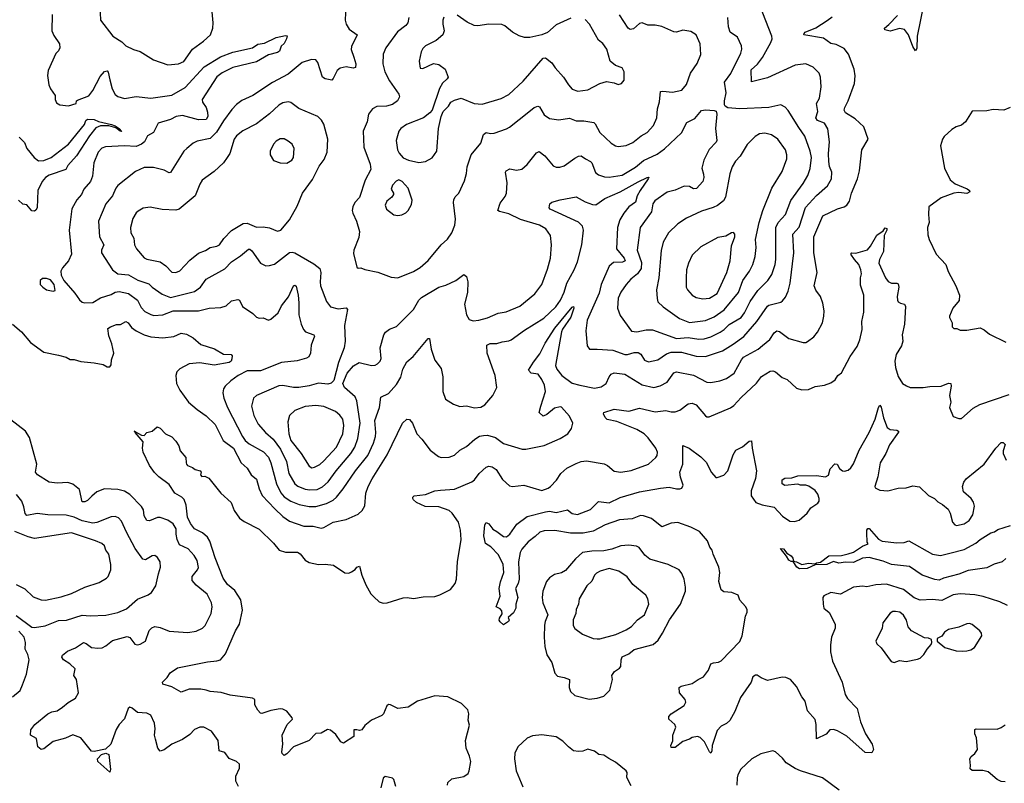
# Model space of a CAD drawing. Extents: x 1954683 to 2060285, y 904798 to 1016299.
# Tile 138 of 256: x 2042792 to 2050248, y 923320 to 929099. Entities that reach past the tile are written whole.
import ezdxf

# ---------------------------------------------------------------- set-up
doc = ezdxf.new("R2010")
doc.units = 0

msp = doc.modelspace()

# ---------------------------------------------------------------- linework, layer by layer
at = {"layer": '0CON10XD'}
for points in [[(2045263, 929207), (2045258, 929095), (2045264, 929065), (2045287.3, 929027.3), (2045348, 928985), (2045304.4, 928895), (2045303.4, 928873.4), (2045322.5, 928815), (2045337.5, 928765), (2045333.9, 928736.1), (2045317.5, 928732.5), (2045265, 928740.8), (2045218.8, 928731.2), (2045195, 928713.3), (2045166.9, 928653.1), (2045155, 928642), (2045105, 928650.8), (2045086.2, 928665), (2045050, 928775), (2045035, 928794.4), (2045002.8, 928797.2), (2044931.2, 928775), (2044824.2, 928685.8), (2044705.4, 928624.6), (2044558, 928525), (2044475, 928486.7), (2044433.8, 928456.2), (2044399.8, 928420.2), (2044335, 928332.9), (2044282, 928248), (2044235, 928198.8), (2044135, 928180), (2044105, 928164.4), (2044057.1, 928125), (2044036, 928104), (2043935, 927942), (2043925, 927939.2), (2043885, 927960), (2043805, 927981.4), (2043735, 927980), (2043670.2, 927949.8), (2043535.8, 927845), (2043520, 927825), (2043494.5, 927765), (2043444.7, 927705.3), (2043390, 927575), (2043395.6, 927455), (2043428.5, 927395), (2043410.5, 927355), (2043410.5, 927335), (2043495.4, 927205.4), (2043535, 927175.6), (2043615, 927169.1), (2043686.8, 927126.8), (2043768.8, 927098.8), (2043795, 927075.6), (2043872, 927022), (2043935, 926995.4), (2044115, 927040.6), (2044160.8, 927075), (2044205, 927135.8), (2044345, 927214.5), (2044395, 927265.6), (2044465, 927311.1), (2044525, 927362.9), (2044535, 927362.9), (2044550.2, 927350.2), (2044615, 927256), (2044655, 927237.1), (2044685, 927237.5), (2044720.6, 927249.4), (2044835, 927336.4), (2044855, 927340.4), (2044875, 927333.6), (2045020.2, 927250.2), (2045065.2, 927215.2), (2045073.2, 927185), (2045066.4, 927115), (2045070.6, 927085), (2045115.7, 926965), (2045146.5, 926926.5), (2045205, 926909.6), (2045265, 926917.1), (2045275.6, 926905.6), (2045251.9, 926785), (2045256.9, 926665), (2045248.6, 926615), (2045206, 926505), (2045172, 926368), (2045152, 926348), (2045125, 926339.4), (2045055, 926347.3), (2044985, 926326.8), (2044905, 926315.4), (2044865, 926315.4), (2044785, 926331.2), (2044755, 926329.1), (2044584.5, 926255.5), (2044562.5, 926235), (2044548.1, 926175), (2044565, 926103.3), (2044598.9, 926038.9), (2044654.5, 925975), (2044711.1, 925925), (2044767.4, 925847.4), (2044811.8, 925755), (2044829.6, 925665), (2044875.8, 925585.8), (2044897.9, 925567.9), (2044955, 925546.6), (2044988.5, 925541.5), (2045045, 925543.8)], [(2043399.2, 929205), (2043403.8, 929095), (2043496.2, 928975), (2043565, 928930.8), (2043595, 928900.6), (2043653.4, 928873.4), (2043705, 928858.9), (2043805, 928794.3), (2043915, 928756)], [(2045035, 925414.6), (2045115, 925438.5), (2045165, 925463.8), (2045191.1, 925485), (2045242.7, 925547.3), (2045333.9, 925685), (2045428.6, 925801.4), (2045471.1, 925895), (2045486.9, 925945), (2045490, 925975), (2045480.7, 926065), (2045516.2, 926165), (2045527.8, 926242.2), (2045585, 926270.6), (2045645, 926337.5), (2045677.1, 926392.9), (2045692.9, 926455), (2045725, 926509.2), (2045770.8, 926549.2), (2045885, 926686.7), (2045895.8, 926685.8), (2045908.6, 926605), (2045935, 926522.5), (2045985, 926460), (2045997.5, 926395), (2045997.5, 926285), (2046016.1, 926226.1), (2046078.3, 926188.3), (2046125, 926172), (2046175, 926175.8), (2046235, 926161.4), (2046285, 926167.5), (2046315, 926183.8), (2046375.8, 926255), (2046404.3, 926315), (2046391.8, 926405), (2046333.1, 926575), (2046328.8, 926635), (2046355, 926648.6), (2046405, 926648.6), (2046445, 926661.4), (2046495, 926667.5), (2046513.2, 926676.8), (2046615, 926748.5), (2046761.2, 926838.8), (2046852.1, 926925), (2046887.9, 926975), (2046915.6, 927035.6), (2046936.4, 927105), (2046990.9, 927205), (2047015, 927266.2), (2047048.5, 927395), (2047062.5, 927505), (2047053.5, 927535), (2047025, 927565.4), (2046808.8, 927665), (2046801.2, 927675), (2046806.2, 927705), (2046822.4, 927717.6), (2046885, 927735.6), (2047005, 927757.5), (2047075, 927719.5), (2047129.8, 927699.8), (2047155, 927698.9), (2047224.3, 927745), (2047340, 927795), (2047475, 927872), (2047545, 927905.6), (2047555.9, 927905.9), (2047552, 927895), (2047489.6, 927805), (2047468.8, 927765), (2047455, 927718.9), (2047405, 927683.6), (2047366.1, 927635), (2047337.3, 927585), (2047319.5, 927525), (2047310.6, 927365), (2047368.5, 927295), (2047376.2, 927275), (2047357.5, 927265), (2047288, 927262), (2047255, 927234.3), (2047196.6, 927095), (2047179.9, 927030.1), (2047089.2, 926825), (2047078.8, 926745), (2047089.5, 926629.5), (2047106.1, 926606.1), (2047165.7, 926604.3), (2047285, 926596.7), (2047375, 926564.6), (2047395, 926564.7), (2047445, 926580.7), (2047475, 926580), (2047495, 926567.5), (2047522.9, 926522.9), (2047555, 926510.3), (2047625.7, 926525), (2047689, 926571), (2047725, 926582.8), (2047805, 926583.2), (2047915, 926551.8), (2047985, 926549.4), (2048115, 926593.8), (2048195, 926643.1), (2048275, 926702.1), (2048375, 926814.4), (2048455, 926930.6), (2048465, 926938.5), (2048555, 926961.4), (2048569.5, 926970.5), (2048591.9, 926998.1), (2048611.1, 927045), (2048625.4, 927104.6), (2048654.7, 927335), (2048646.8, 927475), (2048695, 927528.1), (2048742.7, 927677.3), (2048825, 927768.2), (2048909.5, 927840.5), (2048940, 927895), (2048941.1, 927945), (2048925, 927987.5), (2048920.4, 928025), (2048916.8, 928085), (2048925.3, 928175), (2048912.6, 928272.6), (2048887.5, 928315), (2048834.7, 928334.7), (2048820, 928355), (2048836.2, 928405), (2048825.6, 928465), (2048849.4, 928505), (2048860.3, 928589.7), (2048857.1, 928665), (2048845, 928693.8), (2048799.8, 928739.8), (2048745, 928764.4), (2048665, 928754.4), (2048455, 928658.6), (2048335, 928628.8), (2048331.5, 928718.5), (2048378.5, 928761.5), (2048418.1, 928811.9), (2048480.8, 928925), (2048489.6, 928955), (2048488.2, 928975), (2048395.8, 929205.8)], [(2049640.8, 929235), (2049589.6, 928975), (2049585, 928880), (2049575, 928862.5), (2049555, 928896.2), (2049522.9, 928985), (2049491.2, 929025), (2049455, 929031.1), (2049385, 929012.9), (2049342.5, 929022.5), (2049340, 929035), (2049375, 929061.2), (2049438.3, 929131.7)], [(2042738, 926795), (2042805, 926736), (2042875, 926656.2), (2042975, 926583.3), (2043085, 926558.8), (2043143.9, 926543.9), (2043175, 926526.2), (2043205, 926528), (2043255, 926512.5), (2043355, 926502.5), (2043425, 926489.2), (2043455, 926471.2), (2043475, 926472.5), (2043483.8, 926486.2), (2043486.2, 926525), (2043503.8, 926575), (2043490, 926645), (2043466.4, 926706.4), (2043459.2, 926760.8), (2043480, 926775), (2043525, 926791.4), (2043555, 926793.1), (2043595, 926813.6), (2043613.6, 926803.6), (2043639.3, 926769.3), (2043675, 926743.3), (2043735, 926713.5), (2043785, 926697.5), (2043875, 926690.3), (2043958.8, 926701.2), (2044015, 926725.4), (2044055, 926719.1), (2044105, 926691.4), (2044165, 926640), (2044267.6, 926607.6), (2044335, 926567.1), (2044392.5, 926565), (2044401.2, 926555), (2044398.3, 926531.7), (2044393.8, 926515), (2044377.5, 926505), (2044265, 926483.8), (2044155, 926501.5), (2044075, 926494.6), (2044005, 926455.6), (2043983.1, 926435), (2043975.5, 926405), (2043980.5, 926345), (2044004.4, 926295), (2044070.6, 926205), (2044135, 926148.1), (2044205, 926100), (2044271.4, 926035), (2044333.1, 925915), (2044410, 925855), (2044468.1, 925745), (2044515, 925705.7), (2044545.6, 925655), (2044585, 925622), (2044605, 925548.8), (2044627.3, 925497.3), (2044725, 925397.9), (2044785, 925338.5), (2044835, 925303.8), (2044945, 925266.2), (2045015, 925266.6), (2045075, 925250.8), (2045095, 925255.7), (2045165, 925296.7), (2045265, 925316.9), (2045355, 925357.5), (2045385, 925384), (2045405, 925420), (2045413.1, 925515), (2045430.5, 925565), (2045461.1, 925625), (2045575.5, 925805), (2045690, 926045), (2045725, 926076.2), (2045745, 926073.8), (2045765.6, 926045.6), (2045799.2, 925965), (2045837.5, 925925), (2045901.1, 925841.1), (2045962.4, 925792.4), (2045985, 925786), (2046045, 925789.2), (2046085, 925804.3), (2046125, 925840), (2046175, 925869.4), (2046239.4, 925925), (2046275, 925946.2), (2046305, 925953.3), (2046335, 925954.4), (2046395, 925938.1), (2046455, 925892.5), (2046597.6, 925847.6), (2046625, 925847.8), (2046765, 925877.5), (2046885, 925928.6), (2046943.8, 925965), (2046972, 926005), (2046980, 926045), (2046955, 926098.8), (2046895, 926166), (2046885, 926169.2), (2046842.1, 926157.9), (2046785, 926111.2), (2046755, 926097.5), (2046726.7, 926125), (2046739.2, 926175), (2046774.4, 926285), (2046765.8, 926334.2), (2046746.4, 926375), (2046718, 926415), (2046665, 926423.3), (2046644.3, 926445.7), (2046682.6, 926507.4), (2046730.9, 926569.1), (2046770.4, 926649.6), (2046844, 926765), (2046975, 926923.3), (2046985, 926927.5), (2046987.5, 926915), (2046965, 926848), (2046902.6, 926757.4), (2046894.2, 926735.8), (2046850.7, 926480.7), (2046860, 926455), (2046896.9, 926406.9), (2046975, 926347.9), (2047032.7, 926332.7), (2047145, 926311.5), (2047195, 926320), (2047233.4, 926346.6), (2047255.6, 926395), (2047271.4, 926415), (2047295, 926425.4), (2047375, 926415.5), (2047505, 926335.5), (2047594.4, 926314.4), (2047643.3, 926326.7), (2047694.5, 926355.5), (2047745, 926425.8), (2047765, 926434.5), (2047895, 926407.7), (2047995, 926354.6), (2048025, 926353.6), (2048095, 926365.6), (2048145, 926384.4), (2048201.4, 926425), (2048257.1, 926525), (2048274.4, 926545.6), (2048385, 926604.5), (2048417.1, 926632.9), (2048472.3, 926677.7), (2048505, 926729.4), (2048525, 926743.3), (2048545, 926739.4), (2048615.7, 926685.7), (2048725, 926656), (2048745, 926656.2), (2048756.8, 926663.2), (2048805, 926698.8), (2048834.2, 926735), (2048870.8, 926805), (2048882.5, 926855), (2048884.3, 926895), (2048874.5, 926954.5), (2048856.9, 927005), (2048822.2, 927052.2), (2048809.5, 927085), (2048830.6, 927185), (2048804.6, 927335), (2048805.6, 927455), (2048874.4, 927615), (2048985, 927667.8), (2049036.8, 927683.2), (2049055, 927696.2), (2049075.8, 927724.2), (2049090.8, 927785), (2049135.4, 927894.6), (2049151.4, 927955), (2049168.8, 928115), (2049216.7, 928195), (2049185, 928287.5), (2049118.8, 928348.8), (2049045, 928394.3), (2049035.7, 928415), (2049040, 928435), (2049067.1, 928485), (2049112.9, 928615), (2049118.6, 928675), (2049110.8, 928725), (2049067.2, 928837.2), (2049035, 928880.8), (2048975, 928911.9), (2048935, 928917.8), (2048878.1, 928958.1), (2048731.2, 928985), (2048731.4, 928995), (2048740.6, 929005), (2048821.8, 929038.2), (2048906.6, 929093.4), (2048945, 929121.4)], [(2043038.3, 929138.3), (2043036, 929015), (2043050, 928980), (2043093.8, 928915), (2043096.2, 928885), (2043085, 928862.5), (2043066.4, 928843.6), (2043008.8, 928715), (2043003.6, 928676.4), (2043012.5, 928605), (2043024.3, 928574.3), (2043061.2, 928525), (2043060, 928495), (2043070.6, 928470.6), (2043096.7, 928453.3), (2043162.3, 928447.7), (2043220, 928465), (2043222.5, 928485), (2043229.3, 928490.7), (2043315, 928523.1), (2043345, 928562.9), (2043402.3, 928667.7), (2043435, 928706.7), (2043455, 928712.5), (2043462.9, 928702.9), (2043474.8, 928644.8), (2043493.2, 928575), (2043515, 928533.8), (2043535, 928516.7), (2043585, 928503.3), (2043675, 928518.6), (2043785.4, 928504.6), (2043945, 928528.2), (2044046.2, 928585), (2044188.3, 928741.7), (2044311.7, 928818.3), (2044405, 928853.5), (2044555.3, 928884.7), (2044596.3, 928913.7), (2044645, 928920.8), (2044735, 928964.4), (2044805, 928980), (2044817, 928977), (2044813.3, 928955), (2044795, 928917.5), (2044772, 928898), (2044758.3, 928861.7), (2044745, 928850), (2044675, 928833.5), (2044585, 928780), (2044406.7, 928736.7), (2044325, 928697.1), (2044285, 928665.3), (2044172.9, 928495), (2044177.1, 928475), (2044203.4, 928433.4), (2044215, 928400), (2044218, 928365), (2044205.3, 928344.7), (2044145, 928340.5), (2044025, 928374.6), (2043978, 928365), (2043935, 928344.6), (2043840, 928315), (2043804.3, 928245.7), (2043760.3, 928219.7), (2043736.5, 928175), (2043713.5, 928156.5), (2043675, 928140.2), (2043584.6, 928144.6), (2043442.4, 928137.6), (2043415, 928125.8), (2043385.6, 928095), (2043353.5, 928015), (2043342.5, 927915), (2043328.9, 927875), (2043276.9, 927815), (2043260.8, 927775), (2043225, 927736), (2043186.4, 927666.4), (2043165.7, 927505), (2043184.2, 927325), (2043160.6, 927275), (2043115, 927221.2), (2043102.9, 927195), (2043107.1, 927165), (2043125.4, 927125), (2043210, 927030), (2043245, 926977.5), (2043265, 926962), (2043285, 926956.2), (2043345, 926959.2), (2043403.3, 926995), (2043485, 927020), (2043515, 927036.9), (2043545, 927042.7), (2043615, 927026.2), (2043684.4, 926975), (2043711.9, 926921.9), (2043739.2, 926889.2), (2043785, 926866.5), (2043808.6, 926861.4), (2043875, 926866.1), (2043955, 926894.7), (2044145, 926896.7), (2044226.8, 926916.8), (2044315, 926920), (2044356.6, 926933.4), (2044395, 926970.8), (2044445, 926981.2), (2044455.8, 926975.8), (2044478.3, 926928.3), (2044556.7, 926875), (2044585, 926846.7), (2044605, 926840), (2044635, 926843.3), (2044675, 926824), (2044695, 926831.2), (2044749.1, 926880.9), (2044775, 926933.3), (2044828.3, 927001.7), (2044865, 927083.8), (2044875, 927090), (2044885, 927082.5), (2044900, 927015)], [(2043915, 928756), (2043995, 928764.4), (2044035, 928782.9), (2044100, 928875), (2044183.9, 928936.1), (2044236.7, 928985), (2044254.4, 929035), (2044256.5, 929075), (2044247.5, 929185)], [(2045045, 925543.8), (2045085.2, 925564.8), (2045127.9, 925602.1), (2045189.6, 925685), (2045300.9, 925815), (2045330, 925865), (2045351.8, 925928.2), (2045370, 926045), (2045345.4, 926215.4), (2045331.4, 926245), (2045252, 926315), (2045238.8, 926345), (2045272, 926425), (2045320.9, 926479.1), (2045363.6, 926503.6), (2045455, 926481.9), (2045485, 926484.4), (2045502, 926495), (2045522, 926515), (2045529.2, 926535), (2045522.5, 926615), (2045550.6, 926715), (2045561.4, 926735), (2045592, 926758), (2045645, 926776.2), (2045699.1, 926830.9), (2045775, 926906), (2045814.6, 926975.4), (2045835, 926997.1), (2045965, 927074.3), (2046019.7, 927090.3), (2046095.4, 927124.6), (2046155, 927170), (2046175.5, 927155.5), (2046186.9, 927115), (2046182.2, 927035), (2046159.3, 926945), (2046175.8, 926865.8), (2046195, 926830.6), (2046225, 926820.8), (2046270, 926825), (2046335, 926841.5), (2046415, 926877.1), (2046475, 926886.7), (2046578.8, 926931.2), (2046694.2, 927025), (2046746.7, 927095), (2046789.1, 927210.9), (2046810.9, 927295), (2046819.4, 927395), (2046811.4, 927465), (2046777.5, 927515), (2046728.8, 927545), (2046585, 927587.1), (2046495, 927630.8), (2046425, 927647.1), (2046412.5, 927655), (2046429.4, 927710.6), (2046468.7, 927761.3), (2046478.6, 927785), (2046483.3, 927865), (2046470, 927945), (2046475, 927955.6), (2046505, 927969.2), (2046555, 927960.8), (2046595, 927968), (2046635, 928004), (2046705, 928091.2), (2046725, 928102), (2046768.7, 928068.7), (2046833, 927993), (2046855, 927982.5), (2046882.7, 927982.7), (2046915, 927993.3), (2046995, 928051.9), (2047025, 928066.9), (2047045, 928067.5), (2047076.2, 928045), (2047115, 928026.5), (2047125, 928015.7), (2047153, 927943), (2047175, 927924), (2047219.7, 927909.7), (2047255, 927906.5), (2047355, 927922.5), (2047455, 927982), (2047515, 928033.8), (2047620.1, 928079.9), (2047675, 928120.4), (2047805, 928243.1), (2047845, 928321.2), (2047905, 928351.5), (2047955, 928412), (2047985, 928416.9), (2048050.7, 928410.7), (2048066.4, 928406.4), (2048071.2, 928385), (2048060, 928275), (2048071.5, 928185), (2048065, 928170.8), (2048013.7, 928116.3), (2047973.9, 928036.1), (2047958.1, 927975), (2047969.2, 927929.2), (2047972.7, 927905), (2047965, 927873.8), (2047917.6, 927822.4), (2047895, 927818.5), (2047865, 927836.9), (2047825, 927838.5), (2047755, 927809.1), (2047695, 927792.9), (2047601.4, 927728.6), (2047586.9, 927705), (2047577.8, 927645), (2047491.5, 927525), (2047469.2, 927355), (2047500.1, 927260.1), (2047498.2, 927215), (2047469.5, 927175), (2047420.8, 927135), (2047384.3, 927095), (2047345, 927036), (2047325, 926992.5), (2047319.2, 926915), (2047340.3, 926860.3), (2047425, 926742.5), (2047465, 926735.8), (2047537.2, 926752.8), (2047585, 926752.5), (2047765, 926686.3), (2047855, 926692.5), (2047935, 926680.9), (2047975, 926682.4), (2048025, 926697.6), (2048097.1, 926732.9), (2048126.5, 926753.5), (2048165, 926792.9), (2048255, 926844.6), (2048280.3, 926879.7), (2048322.9, 926965), (2048381.5, 927048.5), (2048456.7, 927125), (2048488.5, 927171.5), (2048512.3, 927245), (2048517.1, 927285), (2048517.2, 927525), (2048535, 927563.3), (2048591.5, 927625), (2048630.6, 927729.4), (2048725, 927859.2), (2048760.2, 927919.8), (2048778.5, 927971.5), (2048787.9, 928055), (2048778.5, 928105), (2048738.1, 928218.1), (2048691.9, 928281.9), (2048612.6, 928412.6), (2048587.9, 928437.9), (2048555, 928454), (2048465, 928433.3), (2048245, 928424.5), (2048155, 928432), (2048134.1, 928444.1), (2048128.8, 928455), (2048129.2, 928485), (2048142.2, 928545), (2048130, 928625), (2048178.5, 928691.5), (2048253.1, 928845), (2048261.4, 928875), (2048258, 928902), (2048227.8, 928967.8), (2048171.9, 929005), (2048160, 929045), (2048155.6, 929115)], [(2045738.6, 929115), (2045732, 929075), (2045715.5, 929054.5), (2045652.4, 929007.6), (2045565, 928886), (2045545, 928837.5), (2045541.1, 928765), (2045556.7, 928705), (2045593.3, 928635), (2045664.4, 928535), (2045669.2, 928515), (2045654.2, 928485), (2045615, 928457.1), (2045570, 928445), (2045497.3, 928442.7), (2045463.3, 928425), (2045432.5, 928385), (2045422.5, 928325), (2045393.8, 928256.2), (2045397.9, 928135), (2045445.5, 928005), (2045450, 927965), (2045408.9, 927885), (2045365, 927754), (2045330, 927715), (2045315, 927682.5), (2045310.5, 927655), (2045314.5, 927635), (2045341.5, 927575), (2045366.1, 927495), (2045360.4, 927449.6), (2045322.5, 927355), (2045318.8, 927328.8), (2045344, 927225), (2045355, 927217.5), (2045375, 927220), (2045405, 927208), (2045505, 927188.8), (2045605, 927150), (2045655, 927144.2)], [(2046003, 929117), (2045997.5, 929095), (2045996, 929065), (2046006.2, 929015), (2045996, 928985), (2045945, 928941.2), (2045865, 928900), (2045845, 928880), (2045832.5, 928855), (2045816, 928785), (2045825, 928732.5), (2045845, 928730), (2045925, 928766), (2045965, 928758.8), (2046013.3, 928725), (2046036.7, 928665), (2046029.5, 928650.5), (2045995, 928618.8), (2045970.9, 928579.1), (2045916.7, 928415), (2045898.8, 928395), (2045851.2, 928355), (2045720, 928305), (2045678, 928275), (2045662.5, 928255), (2045642.5, 928185), (2045652.9, 928115), (2045665, 928088.8), (2045695, 928053.8), (2045735.8, 928035.8), (2045815, 928018.1)], [(2045655, 927144.2), (2045775, 927194.4), (2045825.5, 927224.5), (2045885, 927277.1), (2045982.9, 927395), (2046031.1, 927438.9), (2046064.2, 927485), (2046086.8, 927543.2), (2046091.7, 927588.3), (2046076.7, 927715), (2046079.2, 927735), (2046090.9, 927759.1), (2046118, 927785), (2046161.7, 927878.3), (2046175.7, 927935), (2046180, 927985), (2046211.4, 928075), (2046283.3, 928165), (2046305, 928231.2), (2046325, 928244), (2046357.3, 928237.3), (2046385, 928240), (2046478, 928272), (2046502, 928285), (2046648.7, 928401.3), (2046686.9, 928435), (2046715, 928444.4), (2046728.5, 928438.5), (2046765, 928378.8), (2046805, 928350), (2046875, 928341.5), (2046955, 928354.4), (2047005, 928332.5), (2047065, 928332.9), (2047140, 928320), (2047150.9, 928310.9), (2047185, 928244), (2047271.2, 928165), (2047304.4, 928144.4), (2047325, 928140), (2047385, 928147.5), (2047435, 928168.6), (2047499.4, 928220.6), (2047544, 928245), (2047592.1, 928297.9), (2047615.7, 928355), (2047621.1, 928425), (2047637.9, 928477.9), (2047644, 928555), (2047661.2, 928558.8), (2047735, 928549.4), (2047805.8, 928564.2), (2047842.1, 928607.9), (2047872.9, 928695), (2047923.6, 928766.4), (2047951.4, 928835), (2047945.7, 928915), (2047914.3, 928984.3), (2047875, 929009.2), (2047815, 929020), (2047765, 929005.5), (2047745, 929006.4), (2047655, 929046.4), (2047605, 929058.2), (2047548.3, 929058.3), (2047505, 929073.8), (2047485, 929071.2), (2047439.2, 929030.8), (2047415, 929024.4), (2047400.6, 929035), (2047333.3, 929135)], [(2046965, 929111.4), (2046855, 929059.2), (2046789.1, 929000.9), (2046745, 928984), (2046655, 928962.9), (2046615, 928964.4), (2046575, 928975.7), (2046523.9, 929003.9), (2046465, 929052.9), (2046442, 929062), (2046345.4, 929065.4), (2046262, 929052), (2046234.6, 929054.6), (2046181.2, 929078.8), (2046105, 929133.8)], [(2045815, 928018.1), (2045865, 928024.4), (2045915, 928054.2), (2045951.1, 928105), (2045962.9, 928275), (2045983.8, 928365), (2046000, 928405), (2046040, 928445), (2046056.1, 928473.9), (2046085, 928490), (2046135, 928504), (2046233.3, 928463.3), (2046295, 928458.6), (2046437.9, 928502.1), (2046496.4, 928533.6), (2046605, 928633.8), (2046755, 928807.5), (2046775, 928810), (2046822.7, 928772.7), (2046845.8, 928735), (2046910, 928665), (2046947.5, 928605), (2046975, 928574.2), (2047018.3, 928558.3), (2047095, 928567.1), (2047185, 928616), (2047235, 928631.2), (2047295, 928620), (2047325, 928607.5), (2047350, 928615), (2047369.3, 928640.7), (2047368.8, 928705), (2047355, 928733.3), (2047305, 928753.3), (2047264.4, 928784.4), (2047239.2, 928875), (2047207.6, 928917.6), (2047174.2, 928945), (2047107.5, 929065), (2047075, 929099.2)], [(2043975, 927184.4), (2044005, 927199.4), (2044080.3, 927279.7), (2044145, 927332.2), (2044198, 927352), (2044235, 927374.3), (2044285, 927384.4), (2044304, 927395), (2044338.3, 927441.7), (2044397.2, 927502.8), (2044483.8, 927556.2), (2044515, 927558.2), (2044585, 927529.2), (2044635, 927531.1), (2044683, 927523), (2044745, 927498.8), (2044768.8, 927505), (2044836.2, 927583.8), (2044892.7, 927687.3), (2044932.5, 927785), (2045009.5, 927890.5), (2045060.2, 927989.8), (2045098.9, 928041.1), (2045119.4, 928095), (2045125.7, 928195), (2045095, 928308.8), (2045078.6, 928338.6), (2045050, 928365), (2044905.5, 928425.5), (2044845, 928472.9), (2044825, 928476.9), (2044785, 928468.9), (2044755, 928452.2), (2044685, 928387.1), (2044585, 928311.9), (2044482.2, 928257.8), (2044435, 928220.8), (2044416.9, 928195), (2044383.2, 928086.8), (2044364.3, 928055), (2044335, 928016), (2044265, 927950), (2044175, 927884), (2044155.7, 927855), (2044120.8, 927765), (2044000, 927665), (2043975, 927658.1), (2043871.7, 927661.7), (2043780.8, 927679.2), (2043728.3, 927671.7), (2043689.3, 927650.7), (2043675, 927637.5), (2043650, 927595), (2043630.8, 927525), (2043633.9, 927486.1), (2043657.5, 927445), (2043662, 927395), (2043675.8, 927365), (2043735, 927295.7), (2043755, 927285.6), (2043856.3, 927266.3), (2043900, 927235), (2043945, 927187.5), (2043975, 927184.4)], [(2050292.5, 928435), (2050245, 928414.2), (2050165, 928419.2), (2050115, 928409.2), (2050005, 928407.5), (2049954.2, 928325.8), (2049925, 928300), (2049883.2, 928286.8), (2049851.2, 928268.8), (2049793.3, 928215), (2049781.2, 928195), (2049766.2, 928145), (2049795.8, 927975), (2049837.4, 927887.4), (2049875, 927855.7), (2049967.8, 927817.8), (2049983.8, 927805), (2049986.7, 927795), (2049965.5, 927784.5), (2049905, 927790), (2049865, 927786.7), (2049769.3, 927750.7), (2049677.7, 927682.3), (2049674, 927625), (2049680, 927565), (2049667.5, 927525), (2049670.3, 927470.3), (2049679.2, 927435), (2049733.1, 927325), (2049805.8, 927245), (2049822.1, 927192.1), (2049880, 927085), (2049908, 927015), (2049907.1, 926972.9), (2049858.8, 926915), (2049833.3, 926855), (2049832.5, 926845), (2049852.5, 926805), (2049853.3, 926775), (2049865, 926762.5), (2049888.3, 926761.7), (2049915, 926750), (2049965, 926750), (2050065, 926766.2), (2050095, 926752), (2050135, 926718), (2050259.2, 926659.2)], [(2042788.8, 928208.8), (2042829.7, 928169.7), (2042846.2, 928125), (2042900.8, 928055), (2042935, 928031.5), (2042975, 928032.7), (2043031.4, 928055), (2043162.6, 928157.4), (2043283.8, 928305), (2043293.8, 928335), (2043305, 928346.2), (2043355, 928343.9), (2043388.9, 928328.9), (2043487.5, 928305), (2043516.2, 928295), (2043545.5, 928275.5), (2043565, 928253.8), (2043553.8, 928255), (2043519.4, 928279.4), (2043466.4, 928296.4), (2043405, 928296.4), (2043369.1, 928280.9), (2043320.8, 928219.2), (2043221.4, 928068.6), (2043155.5, 927994.5), (2043140.8, 927965), (2043015, 927922.9), (2042988.5, 927905), (2042961.8, 927875), (2042929.4, 927805), (2042924.4, 927675.6), (2042915, 927656.2), (2042905, 927650), (2042885, 927651.2), (2042845, 927696.7), (2042815, 927702.5), (2042782.6, 927732.6)], [(2047865, 926808), (2047925, 926814.7), (2047985, 926823.3), (2048050.4, 926849.6), (2048127.5, 926902.5), (2048235.4, 927035), (2048269.2, 927125), (2048317.5, 927195), (2048342.9, 927247.1), (2048362.6, 927307.4), (2048368.8, 927375), (2048364.6, 927435), (2048392.2, 927565), (2048420.7, 927655), (2048487.8, 927825), (2048565, 927951.2), (2048600.6, 928045), (2048601.9, 928075), (2048591.4, 928115), (2048533.3, 928195), (2048485, 928226.5), (2048435, 928239.5), (2048395, 928234.5), (2048361.4, 928215), (2048300.8, 928155), (2048247.1, 928065), (2048212.7, 928027.3), (2048188.6, 927985), (2048168.9, 927931.1), (2048138.2, 927755), (2048122.7, 927727.3), (2048076.7, 927693.3), (2048043.1, 927676.9), (2047955, 927648.5), (2047842.1, 927597.9), (2047775.4, 927554.6), (2047705.6, 927485), (2047665.6, 927415), (2047648.8, 927351.2), (2047632.5, 927145), (2047614.4, 927055), (2047618.8, 926988.8), (2047624.5, 926964.5), (2047664.2, 926925), (2047788.2, 926838.2), (2047865, 926808)], [(2044815, 928013.8), (2044853.3, 928035), (2044866.7, 928055), (2044870, 928125), (2044855, 928156.2), (2044825, 928178.8), (2044795, 928196.2), (2044765, 928197.5), (2044735, 928180), (2044715, 928156.2), (2044689.2, 928105), (2044688, 928075), (2044715, 928033.3), (2044765, 928016.7), (2044815, 928013.8)], [(2045655, 927616), (2045685, 927621.2), (2045715, 927636.2), (2045733.8, 927655), (2045758.8, 927701.2), (2045764.1, 927734.1), (2045734, 927825), (2045688.8, 927875), (2045664.2, 927885.8), (2045643.2, 927876.8), (2045614.5, 927845.5), (2045605.8, 927815), (2045623.8, 927785), (2045623.8, 927775), (2045611.2, 927755), (2045572.5, 927725), (2045560, 927695), (2045570, 927665), (2045625, 927621.2), (2045655, 927616)], [(2046031.2, 923305), (2046034, 923325), (2046065, 923354), (2046155, 923371.2), (2046187.5, 923395), (2046196.7, 923415), (2046208, 923485), (2046198.8, 923525), (2046173.3, 923586.7), (2046168, 923645), (2046199.5, 923760.5), (2046188.3, 923798.3), (2046194, 923845), (2046185, 923876.7), (2046136.7, 923925), (2046035, 923973.8), (2045935, 923981.2), (2045805, 923942), (2045735, 923896), (2045655, 923886.2), (2045600, 923915), (2045585, 923916.7), (2045573.3, 923905), (2045546.2, 923845), (2045535, 923833.3), (2045455, 923798.8), (2045405, 923756.7), (2045384.2, 923725.8), (2045365, 923720.8), (2045345, 923724.2), (2045323.3, 923725), (2045322.5, 923675), (2045245, 923623.3), (2045225, 923633.3), (2045185, 923690), (2045145, 923723.3), (2045123.9, 923726.1), (2045075, 923698.8), (2045035, 923696.7), (2044985, 923644.2), (2044865, 923595.8), (2044815, 923542), (2044795, 923531.2), (2044780, 923545), (2044778.3, 923558.3), (2044785.7, 923615), (2044780.8, 923685), (2044817.1, 923765), (2044857.5, 923805), (2044855.8, 923815), (2044815, 923866.5), (2044785, 923881.4), (2044765, 923882.5), (2044695, 923870), (2044625, 923847.5), (2044615, 923850), (2044595, 923872.5), (2044573.8, 923915), (2044573.6, 923953.6), (2044555, 923964), (2044387, 923987), (2044317.4, 924007.4), (2044235, 924015.7), (2044204.5, 924024.5), (2044165, 924033.1), (2044075, 924032), (2044015, 924010), (2043945, 924048.8), (2043875, 924070), (2043872.5, 924085), (2043909.5, 924120.5), (2043932.5, 924155), (2043986.1, 924193.9), (2044215, 924238.9), (2044285, 924245.6), (2044312, 924255), (2044350.3, 924299.7), (2044426.6, 924473.4), (2044456, 924525), (2044480.3, 924629.7), (2044467.6, 924707.6), (2044420.2, 924780.2), (2044366, 924825), (2044333.1, 924873.1), (2044272.5, 925027.5), (2044231.2, 925151.2), (2044215, 925182.2), (2044176.7, 925216.7), (2044115, 925245.5), (2044084.7, 925285), (2044064, 925335), (2044052.9, 925425), (2044037.1, 925467.1), (2044020.8, 925485), (2043966.8, 925516.8), (2043925, 925580), (2043845, 925638), (2043811.7, 925671.7), (2043776, 925725), (2043727.5, 925825), (2043722, 925855), (2043726, 925905), (2043667.5, 925975), (2043669.7, 925979.4), (2043660, 925985), (2043669.7, 925979.4), (2043713.9, 925953.9), (2043735, 925951.2), (2043754.2, 925975.8), (2043796.1, 925983.9), (2043833, 926017), (2043855, 926007.5), (2043895.9, 925965.9), (2043945, 925941.2), (2043975, 925908), (2043996.9, 925875), (2044007.5, 925835), (2044051.4, 925785), (2044053.8, 925745), (2044054.1, 925734.1), (2044063.9, 925723.9), (2044100.7, 925710.7), (2044120, 925695), (2044160, 925685), (2044167.5, 925675), (2044162.5, 925655), (2044171.7, 925641.7), (2044195, 925643.3), (2044225, 925630), (2044315.9, 925515.9), (2044394, 925445), (2044415, 925383.8), (2044456.8, 925326.8), (2044490.7, 925300.7), (2044605, 925243.8), (2044715, 925136.2), (2044756.7, 925085), (2044805, 925069.2), (2044895, 925068.6), (2044915.5, 925055.5), (2044955, 925009.2), (2044985, 924990.8), (2045055, 924975.8), (2045105, 924978.1), (2045169.7, 924969.7), (2045255, 924912), (2045285, 924910.8), (2045305, 924919.2), (2045332.7, 924937.3), (2045345, 924956.7), (2045365, 924962.5), (2045384, 924895), (2045413.1, 924823.1), (2045451.2, 924755), (2045475, 924731.2), (2045515, 924694.2), (2045545, 924682.5), (2045575, 924685.8), (2045695, 924724.4), (2045726.7, 924726.7), (2045775, 924718.6), (2045847.7, 924732.3), (2045935, 924734.4), (2045974.3, 924745.7), (2046055, 924787.5), (2046088.6, 924831.4), (2046101.1, 924865), (2046107.1, 924995), (2046136.1, 925166.1), (2046130.8, 925235), (2046115, 925296.7), (2046067.5, 925365), (2046043.8, 925385), (2045965, 925412.7), (2045863.7, 925413.7), (2045796.7, 925445), (2045774.1, 925464.1), (2045770, 925475), (2045770, 925485), (2045780, 925495), (2045865.9, 925505.9), (2045935, 925532.7), (2045977.8, 925537.8), (2046085.3, 925544.7), (2046215, 925601.4), (2046235, 925615.8), (2046272.5, 925665), (2046325, 925711.4), (2046345, 925719.4), (2046371.2, 925715), (2046400, 925695), (2046448.1, 925618.1), (2046500.9, 925570.9), (2046525, 925566), (2046610, 925575), (2046745, 925535.8), (2046795, 925553.8), (2046812.7, 925567.3), (2046856.2, 925615), (2046888.8, 925665), (2046935, 925704), (2047005, 925741.4), (2047045, 925754.3), (2047085, 925760.6), (2047217, 925737), (2047243.3, 925725), (2047295, 925682), (2047344.4, 925674.4), (2047423.6, 925686.4), (2047554.6, 925735.4), (2047610, 925785), (2047619.3, 925800.7), (2047622.9, 925825), (2047609.4, 925855), (2047552.3, 925935), (2047520.4, 925965), (2047465, 925996.7), (2047315, 926059.1), (2047241.9, 926071.9), (2047225, 926087.5), (2047214, 926115), (2047216.7, 926125), (2047295, 926150.6), (2047405, 926135.4), (2047485, 926158.5), (2047605, 926131.3), (2047685, 926140), (2047725, 926130), (2047755, 926130.5), (2047790, 926145), (2047855, 926192), (2047885, 926197.5), (2047915, 926184.2), (2047985, 926100), (2047995, 926093.8), (2048013.9, 926093.9), (2048175, 926162.2), (2048199.8, 926180.2), (2048255, 926240.8), (2048371.5, 926348.5), (2048410.2, 926399.8), (2048475, 926438.6), (2048495, 926441.4), (2048515, 926434.2), (2048565, 926391.2), (2048605, 926376), (2048675, 926311.2), (2048715, 926298), (2048765, 926300), (2048816.1, 926323.9), (2048886.1, 926333.9), (2048935, 926350), (2048967, 926373), (2048988.8, 926405), (2049015, 926426.7), (2049080.3, 926549.7), (2049134, 926625), (2049154.2, 926675), (2049172, 926755), (2049170.6, 926815), (2049184.2, 926885), (2049184.2, 927015), (2049160.5, 927090.5), (2049158, 927145), (2049165.7, 927175), (2049161.4, 927205), (2049147.1, 927245), (2049114.6, 927284.6), (2049086.2, 927325), (2049092.5, 927335), (2049125, 927332), (2049212.3, 927357.7), (2049235.7, 927384.3), (2049283, 927467), (2049330, 927500), (2049345, 927522.5), (2049357.7, 927517.7), (2049358, 927505), (2049338, 927465), (2049332.9, 927345), (2049304.2, 927285), (2049299.2, 927255), (2049348.6, 927145), (2049367.9, 927117.9), (2049394.4, 927104.4), (2049435, 927106), (2049445, 927100), (2049449.4, 927075), (2049436, 927005), (2049438.8, 926975), (2049445, 926963.3), (2049462.3, 926952.3), (2049492.5, 926945), (2049499.4, 926929.4), (2049492, 926795), (2049474, 926715), (2049480, 926665), (2049469.3, 926630.7), (2049430, 926565), (2049420, 926515), (2049425, 926467.5), (2049445, 926398.8), (2049478, 926345), (2049507.1, 926327.1), (2049535, 926314.2), (2049634.2, 926314.2), (2049685, 926323.1), (2049770, 926325), (2049825, 926349.2), (2049842.5, 926345), (2049845.8, 926325), (2049833.3, 926255), (2049843.3, 926205), (2049833, 926163), (2049860, 926095), (2049905, 926080), (2049925, 926080), (2050012.1, 926157.9), (2050062.1, 926187.9), (2050285, 926262.5)], [(2047965, 926985.5), (2048015, 926991.8), (2048073.8, 927026.2), (2048147.2, 927185), (2048172.7, 927275), (2048181.7, 927388.3), (2048206.9, 927455), (2048206.8, 927476.8), (2048197.3, 927487.3), (2048182.5, 927485), (2048139.2, 927460.8), (2048079.7, 927450.3), (2047950.2, 927379.8), (2047883.7, 927316.3), (2047855.6, 927255), (2047842.2, 927205), (2047838.5, 927145), (2047840, 927075), (2047848.9, 927055), (2047884.7, 927014.7), (2047915.4, 926995.4), (2047965, 926985.5)], [(2043045, 927043.3), (2043060, 927050), (2043054.2, 927095), (2043025, 927130), (2042995, 927140), (2042965, 927140), (2042947.5, 927125), (2042947.5, 927095), (2042967.5, 927075), (2042995, 927054), (2043045, 927043.3)], [(2044900, 927015), (2044906.7, 926955), (2044905.4, 926865), (2044923.3, 926795), (2044941.4, 926755), (2044957.2, 926737.2), (2045020, 926715), (2045025.8, 926705), (2044999.5, 926635), (2044994.4, 926575), (2044982.8, 926547.2), (2044965, 926536.7), (2044893.8, 926516.2), (2044775, 926505.3), (2044615, 926440.4), (2044515, 926441.1), (2044445.6, 926405), (2044390.8, 926365), (2044347.5, 926325), (2044334.2, 926305), (2044331.4, 926275), (2044337.5, 926235), (2044364.5, 926165), (2044478.2, 925945), (2044499.6, 925915), (2044529.8, 925889.8), (2044639.1, 925829.1), (2044675, 925788.6), (2044694, 925745), (2044736.2, 925586.2), (2044768.5, 925518.5), (2044795, 925487.9), (2044844.8, 925454.8), (2044909.6, 925429.6), (2044985, 925414), (2045035, 925414.6)], [(2045005, 925708), (2045025, 925711.4), (2045065, 925733.1), (2045095, 925760), (2045190.4, 925865), (2045238.5, 925965), (2045247.6, 926027.6), (2045239.1, 926075), (2045216.3, 926106.3), (2045184.1, 926134.1), (2045095, 926171.2), (2045035, 926179.5), (2044955, 926171.5), (2044875, 926142.5), (2044835, 926103.3), (2044822.9, 926055), (2044830.5, 925965), (2044846.5, 925915), (2044924.5, 925815), (2044985, 925721.2), (2045005, 925708)], [(2046405, 925226.2), (2046455, 925187.5), (2046478.8, 925185), (2046504.4, 925205), (2046558, 925282), (2046635, 925338.8), (2046774.5, 925375.5), (2046805, 925378.7), (2046855, 925368.6), (2046939.6, 925389.6), (2046975, 925361.5), (2047016.7, 925355), (2047115, 925393.2), (2047175, 925452.5), (2047255, 925443.6), (2047338.3, 925481.7), (2047485, 925524.7), (2047645, 925553.6), (2047711.1, 925561.1), (2047765, 925548.1), (2047791.2, 925548.8), (2047805.7, 925554.3), (2047816.7, 925575), (2047796.7, 925636.7), (2047790, 925675), (2047813.3, 925735), (2047815, 925877.5), (2047862.5, 925855), (2047950.6, 925790.6), (2047989.8, 925749.8), (2048032.1, 925672.1), (2048064.1, 925634.1), (2048075, 925633.3), (2048125, 925652), (2048155, 925684.2), (2048194.3, 925805), (2048215, 925840), (2048265, 925867.5), (2048315, 925908.8), (2048335, 925912.5), (2048339.4, 925855), (2048372.5, 925685), (2048364.2, 925625.8), (2048332.3, 925532.3), (2048332.5, 925495), (2048365.9, 925445.9), (2048415, 925426.2), (2048505, 925410), (2048568.3, 925341.7), (2048625, 925304.3), (2048658.3, 925301.7), (2048695, 925312), (2048755, 925364), (2048783.3, 925405), (2048835, 925438.8), (2048845.8, 925455), (2048846, 925475), (2048837, 925507), (2048815.6, 925535.6), (2048767.7, 925567.7), (2048746.1, 925576.1), (2048705, 925576.7), (2048683.6, 925583.6), (2048585, 925573.8), (2048566.1, 925586.1), (2048565, 925616.7), (2048585, 925630), (2048639.3, 925630.7), (2048685, 925646.7), (2048825, 925649.2), (2048895, 925638.8), (2048917.3, 925652.7), (2048930.3, 925699.7), (2048965, 925738.8), (2048982.5, 925735), (2049001.2, 925701.2), (2049022.5, 925685), (2049037.3, 925682.7), (2049065, 925690.8), (2049085, 925707.5), (2049105, 925738.8), (2049148.6, 925841.4), (2049224.4, 925975), (2049269.3, 926075), (2049294.5, 926165), (2049305, 926182.5), (2049315, 926166.7), (2049333.8, 926085), (2049361.5, 926011.5), (2049385, 925998.1), (2049435, 925992), (2049446.2, 925985), (2049446.1, 925976.1), (2049378, 925882), (2049350, 925815), (2049308.7, 925745), (2049290, 925640), (2049267.5, 925565), (2049270, 925555), (2049305, 925538.8), (2049365, 925534.2), (2049445, 925554.4), (2049505, 925556.9), (2049555, 925570), (2049605, 925563.8), (2049675, 925498.8), (2049720, 925475), (2049745, 925450), (2049780.5, 925430.5), (2049823.9, 925393.9), (2049838.8, 925365), (2049856.4, 925296.4), (2049872.5, 925275), (2049885, 925270), (2049945, 925284), (2049981.2, 925308.8), (2050008.8, 925351.2), (2050023.3, 925416.7), (2050015, 925447.5), (2049996.2, 925475), (2049940, 925525), (2049931.2, 925565), (2049941.2, 925598.8), (2049960, 925625), (2050095.4, 925734.6), (2050185, 925856), (2050225, 925898.8), (2050239.5, 925899.5), (2050253.8, 925883.8), (2050238.8, 925835), (2050238.8, 925815), (2050263.3, 925765)], [(2044450, 923295), (2044428.8, 923335), (2044430, 923375), (2044457.1, 923435), (2044457.1, 923465), (2044435, 923485.7), (2044377.6, 923507.6), (2044345, 923551.9), (2044302.5, 923565), (2044296, 923645), (2044244.3, 923714.3), (2044187.5, 923745), (2044155, 923744), (2044115, 923726), (2044080.3, 923689.7), (2044025, 923650.8), (2043943.3, 923615), (2043885, 923574), (2043855, 923564), (2043837.5, 923585), (2043820, 923655), (2043814, 923684), (2043816.9, 923733.1), (2043813.1, 923775), (2043785, 923835.7), (2043755, 923851.5), (2043685, 923856.7), (2043645, 923888.5), (2043625, 923895.5), (2043612.9, 923885), (2043585, 923808), (2043545, 923764), (2043522.6, 923727.4), (2043483, 923617), (2043441.2, 923578.8), (2043355, 923560), (2043335, 923564), (2043255, 923663.3), (2043195, 923686.4), (2043137.9, 923662.1), (2043044.8, 923635.2), (2042975, 923581.9), (2042955, 923576), (2042928.8, 923595), (2042918.6, 923658.6), (2042874, 923685), (2042875.7, 923725), (2042906, 923765), (2043004.6, 923845.4), (2043035, 923861.4), (2043075, 923868.9), (2043117.5, 923895), (2043159.3, 923930.7), (2043214.2, 923965), (2043237.5, 924005), (2043222, 924105), (2043203.3, 924135), (2043212.5, 924185), (2043172.5, 924225), (2043125, 924254), (2043110, 924275), (2043115, 924290), (2043155, 924321.2), (2043215.5, 924344.5), (2043275, 924385.6), (2043295, 924379.2), (2043335, 924348.6), (2043385, 924341.4), (2043415.5, 924344.5), (2043445, 924359.2), (2043495, 924400), (2043605, 924430), (2043625, 924423.8), (2043665, 924374), (2043685, 924368.8), (2043705, 924372.5), (2043744, 924395), (2043773.8, 924476.2), (2043792.8, 924497.2), (2043814.6, 924505.4), (2043855, 924497.8), (2043925, 924472.2), (2044065, 924461.1), (2044129.7, 924470.3), (2044176.2, 924495), (2044196, 924515), (2044240.8, 924605), (2044249.4, 924655), (2044244.4, 924685), (2044211.1, 924751.1), (2044129.1, 924819.1), (2044098.1, 924855), (2044098.1, 924885), (2044138.1, 924935), (2044146.2, 924953.8), (2044135, 925006.7), (2044114.3, 925045), (2044067.5, 925095), (2044001.8, 925125), (2043985, 925163.8), (2043976, 925205), (2043977.5, 925245), (2043953.6, 925283.6), (2043915, 925312.1), (2043855, 925331.3), (2043835, 925330.4), (2043775, 925307.1), (2043755, 925310), (2043733.5, 925343.5), (2043729.1, 925389.1), (2043715.6, 925415), (2043625.4, 925505.4), (2043585, 925530.8), (2043535, 925542.9), (2043435, 925548.1), (2043375, 925525.7), (2043337.8, 925492.2), (2043305, 925460), (2043285, 925450.6), (2043265, 925450), (2043244.5, 925544.5), (2043194.4, 925584.4), (2043155.8, 925595.8), (2043075, 925592), (2043015, 925600), (2042926.2, 925655), (2042912.5, 925675), (2042922.9, 925735), (2042866.3, 925936.3), (2042835.5, 925985.5), (2042725, 926070)], [(2042765, 924589.2), (2042885, 924500.4), (2042905, 924497.9), (2042985, 924510.4), (2043085, 924551.5), (2043145.6, 924555.6), (2043265, 924591.2), (2043325, 924587.5), (2043445, 924592.7), (2043535, 924613.3), (2043600.6, 924639.4), (2043685, 924712.7), (2043763.8, 924745), (2043790, 924765), (2043823.1, 924815), (2043842.2, 924905), (2043859.5, 924955), (2043856.3, 924996.3), (2043835, 925028), (2043815, 925044), (2043795, 925042.5), (2043745, 925012.2), (2043725, 925015.8), (2043666.9, 925096.9), (2043599.9, 925219.9), (2043563.6, 925305), (2043539.1, 925329.1), (2043515, 925340), (2043485, 925337.8), (2043375.9, 925294.1), (2043345, 925288.2), (2043265, 925305.8), (2043203.6, 925333.6), (2043145, 925349.3), (2043005, 925351.1), (2042925, 925362.1), (2042845, 925346.5), (2042832.5, 925362.5), (2042823.3, 925413.3), (2042807.5, 925455), (2042766.9, 925505)], [(2050272.5, 924665), (2050214.4, 924694.4), (2050087, 924733), (2050025, 924745.5), (2049914.5, 924754.5), (2049860, 924745), (2049776.2, 924703.8), (2049705, 924711.9), (2049610, 924705), (2049565, 924722.9), (2049485, 924785.4), (2049355, 924826.9), (2049275, 924822.2), (2049207, 924807), (2049175, 924813.1), (2049105.8, 924804.2), (2049008.3, 924751.7), (2048935, 924763.3), (2048881.2, 924738.8), (2048874, 924725), (2048876.2, 924675), (2048882, 924645), (2048921.7, 924611.7), (2048968.1, 924525), (2048966.4, 924495), (2048940.8, 924425), (2048933, 924367), (2048932.9, 924315), (2048948, 924245), (2049021.4, 924085), (2049042.8, 923992.8), (2049061.4, 923961.4), (2049134.3, 923885), (2049159.4, 923785), (2049197.5, 923695), (2049246.8, 923616.8), (2049256.7, 923575), (2049245, 923550), (2049195, 923553.3), (2049055, 923677.5), (2048985, 923718), (2048955, 923728), (2048927.5, 923725), (2048899.4, 923690.6), (2048825, 923657.5), (2048824.4, 923765), (2048815, 923803.3), (2048758.8, 923868.8), (2048741.2, 923941.2), (2048715, 923973.8), (2048675, 924052), (2048628, 924105), (2048595, 924120.8), (2048565, 924124.2), (2048455, 924098), (2048407.3, 924117.3), (2048377.3, 924137.3), (2048365, 924137.5), (2048345, 924126.2), (2048330.8, 924085), (2048249.7, 923970.3), (2048207.6, 923862.4), (2048170.8, 923795), (2048145, 923772.5), (2048105, 923752.5), (2048075, 923720), (2048035.6, 923605), (2048033.8, 923566.2), (2048025, 923547.5), (2048015, 923557.5), (2047978.8, 923635), (2047945, 923666.7), (2047925, 923673.8), (2047885, 923666.7), (2047865, 923653.3), (2047815, 923636.7), (2047755, 923590), (2047725, 923590), (2047722, 923605), (2047739.1, 923640.9), (2047738.9, 923685), (2047760, 923745), (2047753.3, 923765), (2047706.7, 923805), (2047708.8, 923825), (2047726.7, 923845), (2047825, 923910), (2047836.2, 923935), (2047832.5, 923955), (2047788, 924005), (2047786.7, 924045), (2047800, 924055), (2047885.6, 924074.4), (2047928.8, 924105), (2047970, 924125), (2048007.5, 924175), (2048025.8, 924224.2), (2048045, 924232.5), (2048085, 924236), (2048105, 924248), (2048245, 924394.3), (2048261.9, 924435), (2048287.5, 924585), (2048300.8, 924615), (2048300, 924635), (2048287.9, 924657.9), (2048246.4, 924706.4), (2048233, 924743), (2048185, 924763.8), (2048125, 924768.8), (2048103.3, 924785), (2048086.1, 924846.1), (2048093.9, 924916.1), (2048086, 924955), (2048042.5, 925055), (2048036.2, 925085), (2048017.6, 925107.6), (2048000.8, 925155), (2047938.9, 925225), (2047875, 925257.1), (2047775, 925293.6), (2047725, 925289.5), (2047655, 925260), (2047577.1, 925325), (2047515, 925345.3), (2047494.3, 925345.7), (2047429.3, 925320.7), (2047335, 925312.9), (2047225, 925277.1), (2047135, 925228.3), (2047058.3, 925211.7), (2046962.9, 925212.9), (2046845, 925232.1), (2046765, 925230.5), (2046730.7, 925219.3), (2046695, 925187.9), (2046641.4, 925148.6), (2046595, 925091.1), (2046583, 925067), (2046568.5, 924995), (2046574.4, 924865), (2046567.1, 924832.9), (2046547.5, 924795), (2046565.4, 924725), (2046550, 924675), (2046548.1, 924645), (2046530.5, 924609.5), (2046490, 924575), (2046497.5, 924555), (2046492.5, 924545), (2046455, 924520), (2046430.7, 924540.7), (2046423.3, 924555), (2046425, 924570), (2046446.4, 924603.6), (2046443.3, 924625), (2046430.7, 924640.7), (2046400, 924655), (2046430, 924735), (2046424, 924795), (2046433.5, 924845), (2046457.5, 924915), (2046452.5, 924975), (2046418.7, 925048.7), (2046359.2, 925109.2), (2046320, 925135), (2046307, 925193), (2046314, 925275), (2046325, 925293.3), (2046345, 925283.8), (2046375, 925243.8), (2046405, 925226.2)], [(2050259.8, 925020.2), (2050232, 924995), (2050171.8, 924978.2), (2050115, 924950), (2049975, 924931.5), (2049905, 924902.4), (2049787.4, 924872.6), (2049755, 924858.1), (2049721.1, 924861.1), (2049625, 924895.7), (2049531.5, 924961.5), (2049393.3, 924975), (2049331.3, 925001.3), (2049225, 925030), (2049175, 925024), (2049105, 924991.2), (2049045, 924993.3), (2048995.6, 924985.6), (2048955, 924998), (2048905, 924976.9), (2048815, 924974), (2048755.3, 924944.7), (2048696.8, 924943.2), (2048676, 924955), (2048648.3, 924998.3), (2048635, 924997.5), (2048617.8, 925007.8), (2048599.8, 925039.8), (2048554.2, 925095.8), (2048575, 925093.8), (2048602.1, 925062.1), (2048635, 925041.5), (2048647.1, 925025), (2048650.7, 925000.7), (2048675, 924996.7), (2048715, 924975.6), (2048765, 924985.7), (2048815, 924980), (2048825, 924988.8), (2048855.8, 924994.2), (2048919.1, 925040.9), (2049015, 925043.3), (2049065, 925055.5), (2049105, 925068.5), (2049175, 925113.8), (2049218.3, 925131.7), (2049210, 925145), (2049206.7, 925215), (2049207.5, 925235), (2049215, 925247.5), (2049225, 925247.5), (2049296.7, 925166.7), (2049323, 925153), (2049435, 925139.5), (2049488.9, 925141.1), (2049525.8, 925155.8), (2049705, 925052.9), (2049765, 925043.8), (2049835, 925062.7), (2049945, 925090), (2050032.4, 925137.6), (2050064.4, 925165), (2050145, 925216), (2050175, 925222.9), (2050198.8, 925241.2), (2050295, 925271.1)], [(2042765, 924825.4), (2042830.6, 924790.6), (2042895, 924732), (2042955, 924708.6), (2042987, 924707), (2043105, 924730), (2043185, 924756.7), (2043286.3, 924803.7), (2043395, 924840.8), (2043448.8, 924871.2), (2043461.2, 924885), (2043482.5, 924935), (2043482.5, 924975), (2043467.1, 925055), (2043445.5, 925085.5), (2043435, 925116.2), (2043414, 925135), (2043365, 925155.4), (2043185, 925214.2), (2042905, 925173.5), (2042855, 925185.5), (2042755, 925225.4)], [(2047105, 923956.7), (2047165, 923963.3), (2047215, 923980), (2047261.2, 924025), (2047280, 924105), (2047276.7, 924135), (2047296, 924165), (2047335, 924192), (2047343.8, 924205), (2047347.5, 924255), (2047355, 924276.2), (2047405, 924299.4), (2047445, 924331.9), (2047589.2, 924370.8), (2047626.2, 924403.8), (2047660.6, 924455), (2047713, 924557), (2047795, 924676), (2047833.3, 924775), (2047834.5, 924805), (2047822.7, 924865), (2047807.4, 924907.4), (2047786, 924936), (2047703.3, 924975), (2047565, 925016.9), (2047525.3, 925045.3), (2047483.6, 925103.6), (2047462.5, 925115), (2047405, 925122.7), (2047344, 925116), (2047275, 925091.8), (2047215, 925078.9), (2047125, 925075.5), (2047055, 925065.5), (2047001.3, 925018.7), (2046925, 924930), (2046895, 924912.5), (2046840.9, 924899.1), (2046804.3, 924875.7), (2046782.1, 924847.9), (2046754.1, 924774.1), (2046749.2, 924725), (2046754.3, 924685), (2046790.8, 924595), (2046770.6, 924545), (2046765.8, 924515.8), (2046762.5, 924425), (2046768.1, 924355), (2046785, 924293.3), (2046822.5, 924235), (2046844.4, 924154.4), (2046865, 924131.4), (2046915, 924121.4), (2046956.7, 924105), (2046953.3, 924045), (2046962.5, 924015), (2046995, 923983.3), (2047105, 923956.7)], [(2047165, 924414.3), (2047185, 924414.5), (2047306, 924445), (2047385, 924480.4), (2047425, 924506.9), (2047471.7, 924558.3), (2047524.2, 924595), (2047555.6, 924675), (2047548.6, 924715), (2047534.3, 924744.3), (2047435.8, 924825), (2047392, 924882), (2047330, 924925), (2047255, 924944.3), (2047186.7, 924925), (2047159.7, 924910.3), (2047144.5, 924895.5), (2047125, 924850.8), (2047086, 924815), (2047029.2, 924715), (2047022.9, 924675), (2047005.8, 924635), (2047003.1, 924605), (2046982.8, 924557.2), (2046982.9, 924515), (2046995, 924490.8), (2047055, 924448.6), (2047135, 924415.8), (2047165, 924414.3)], [(2049415, 924233.3), (2049455, 924250), (2049505, 924241.2), (2049591.7, 924258.3), (2049612.2, 924267.8), (2049640, 924295), (2049663.9, 924336.1), (2049695, 924370), (2049700, 924385), (2049697, 924407), (2049675, 924417.5), (2049645, 924420), (2049544.4, 924474.4), (2049520, 924505), (2049508.8, 924555), (2049485, 924593.3), (2049457.5, 924615), (2049425, 924620.8), (2049405, 924620), (2049385, 924608), (2049328, 924535), (2049324.4, 924495), (2049276, 924395), (2049282, 924375), (2049315.8, 924345.8), (2049390.5, 924240.5), (2049415, 924233.3)], [(2049935, 924318.8), (2049965, 924323.3), (2049995, 924330), (2050021.7, 924348.3), (2050078, 924435), (2050076, 924455), (2050063.8, 924475), (2050005, 924522), (2049985, 924529.2), (2049965, 924527.5), (2049905, 924500.8), (2049825, 924484), (2049795.8, 924464.2), (2049775, 924433.8), (2049740, 924415), (2049740, 924395), (2049798.3, 924348.3), (2049882.7, 924322.7), (2049935, 924318.8)], [(2042736.4, 923973.6), (2042795, 924022), (2042813.1, 924065), (2042844.4, 924145), (2042863.6, 924255), (2042854, 924294), (2042834.5, 924335), (2042836.9, 924385), (2042825.3, 924425), (2042785, 924472.5)], [(2050255, 923331.9), (2050225, 923334.5), (2050195, 923349.6), (2050126.8, 923406.8), (2050085, 923416.1), (2050006.1, 923416.1), (2049990.7, 923430.7), (2049993.3, 923455), (2049986.2, 923505), (2049996.1, 923523.9), (2050025, 923546.7), (2050046.2, 923575), (2050038, 923665), (2050026, 923695), (2050025, 923727.5), (2050035, 923733.3), (2050195, 923730), (2050225, 923741.2), (2050255, 923763.3)], [(2047421.8, 923301.8), (2047390.8, 923365), (2047391.4, 923401.4), (2047385.5, 923415.5), (2047305, 923480), (2047253, 923507), (2047215, 923533.3), (2047178.3, 923538.3), (2047145, 923562.5), (2047095, 923578.8), (2047056.1, 923563.9), (2047025, 923560), (2046986.1, 923566.1), (2046947.5, 923595), (2046905, 923640), (2046855, 923672), (2046745, 923686), (2046675, 923680), (2046635, 923662), (2046563.1, 923596.9), (2046542.4, 923547.6), (2046538.2, 923505), (2046550.9, 923415), (2046602.1, 923292.1)], [(2043475, 923403.3), (2043383.8, 923485), (2043381.2, 923505), (2043410.8, 923539.2), (2043445, 923548.1), (2043467.7, 923537.7), (2043480.6, 923425), (2043475, 923403.3)], [(2048996.8, 923266.8), (2048871.3, 923361.3), (2048705, 923413.5), (2048665, 923431.9), (2048596.2, 923475), (2048569.7, 923509.7), (2048515, 923557.5), (2048495, 923566.2), (2048405, 923543.8), (2048336.2, 923505), (2048253.1, 923426.9), (2048230, 923385), (2048225, 923362.5), (2048221.8, 923305)], [(2045641.2, 923295), (2045625, 923347.5), (2045615, 923360), (2045559.3, 923370.7), (2045545, 923360), (2045526.7, 923285)]]:
    msp.add_lwpolyline(points, dxfattribs=at)

doc.saveas('drawing.dxf')
